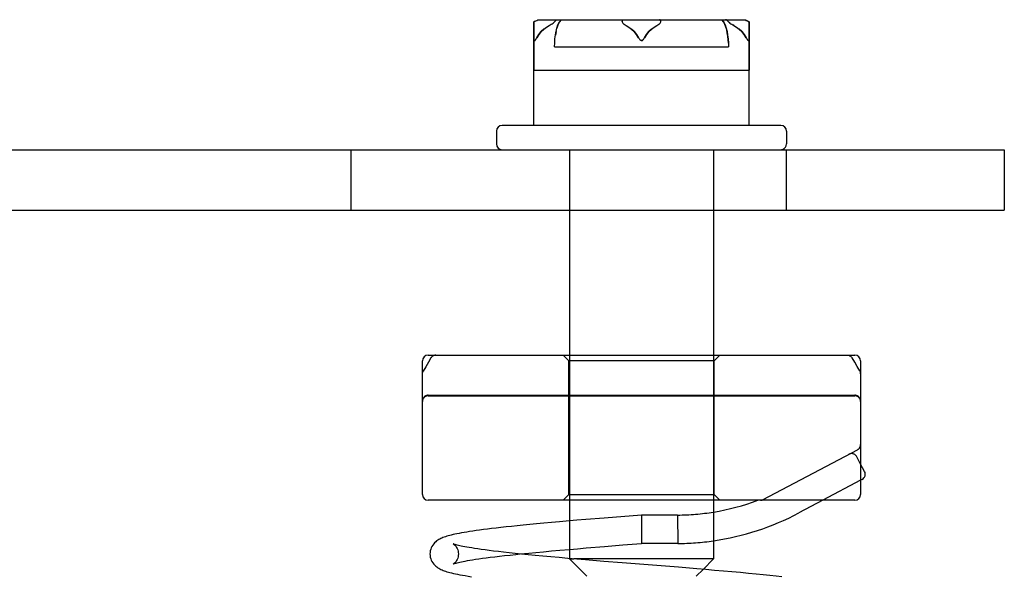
# Model space of a CAD drawing. Header units: inches. Extents: x 0 to 162, y 0 to 105.
# Tile 27 of 80: x 78.823 to 80.519, y 12.342 to 13.301. Entities that reach past the tile are written whole.
import ezdxf

# ---------------------------------------------------------------- set-up
doc = ezdxf.new("R2010")
doc.units = ezdxf.units.IN
doc.header["$LTSCALE"] = 8.904762
doc.header["$MEASUREMENT"] = 0
doc.linetypes.add('HIDDEN', pattern=[0.2, 0.1, -0.1])
doc.layers.get('0').update_dxf_attribs({"linetype": 'CONTINUOUS'})
doc.layers.add('DEFAULT_2', color=8, linetype='HIDDEN')

msp = doc.modelspace()

# ---------------------------------------------------------------- linework, layer by layer
at = {"color": 7, "linetype": 'Continuous'}
for p, q in [((79.719, 13.3012), (80.0689, 13.3012)), ((80.0689, 13.3012), (80.073, 13.3012)), ((80.073, 13.3012), (80.0763, 13.2994)), ((80.0763, 13.2993), (80.0781, 13.2983)), ((79.7091, 13.2979), (79.7084, 13.2975)), ((79.7084, 13.1192), (79.7084, 13.2975)), ((79.7098, 13.2983), (79.7091, 13.2979)), ((80.0794, 13.2975), (80.0781, 13.2983)), ((80.0794, 13.1192), (80.0794, 13.2975)), ((80.1339, 13.1192), (79.6539, 13.1192)), ((79.6439, 13.1092), (79.6439, 13.0872)), ((80.1439, 13.1092), (80.1439, 13.0872)), ((80.5189, 13.0772), (80.5189, 12.9732)), ((77.4429, 12.9732), (80.5189, 12.9732)), ((79.7699, 12.9732), (79.7699, 12.7232)), ((80.0179, 12.9732), (80.0179, 12.7232)), ((79.5264, 12.7232), (80.2614, 12.7232)), ((79.5164, 12.4832), (79.5164, 12.7132)), ((80.2714, 12.7132), (80.2714, 12.4832)), ((80.2782, 12.5227), (80.2714, 12.5355)), ((80.2741, 12.5092), (80.2714, 12.5078)), ((80.2614, 12.4732), (79.5264, 12.4732)), ((79.7699, 12.4732), (79.7699, 12.3729)), ((80.0179, 12.4732), (80.0179, 12.3722)), ((80.2062, 12.4732), (80.1649, 12.4514)), ((79.7699, 12.4376), (79.7528, 12.4362)), ((79.7533, 12.3872), (79.7699, 12.3886)), ((80.0179, 12.3722), (79.7774, 12.3722)), ((79.8607, 12.3654), (79.8288, 12.368)), ((79.9999, 12.3542), (80.0179, 12.3722)), ((79.9575, 12.3577), (79.8607, 12.3654))]:
    msp.add_line(p, q, dxfattribs=at)
at = {"color": 8, "linetype": 'HIDDEN'}
for p, q in [((79.7553, 13.3012), (80.0689, 13.3012)), ((80.0763, 13.2994), (80.0794, 13.2975)), ((79.7084, 13.2975), (79.7084, 13.2142)), ((80.0794, 13.2975), (80.0794, 13.2142)), ((79.7443, 13.2613), (79.7448, 13.2683)), ((79.7466, 13.2809), (79.7456, 13.2747)), ((79.744, 13.2542), (79.7443, 13.2614)), ((79.744, 13.2542), (80.0438, 13.2542)), ((79.3939, 12.9732), (79.3939, 13.0772)), ((79.7699, 13.0772), (79.7699, 12.9732)), ((80.0179, 13.0772), (80.0179, 12.9732)), ((80.1439, 12.9732), (80.1439, 13.0772)), ((79.3939, 12.9732), (80.1439, 12.9732)), ((79.7699, 12.7232), (79.7699, 12.4732)), ((80.0179, 12.7232), (80.0179, 12.4732)), ((79.7689, 12.4832), (79.7689, 12.7132)), ((80.0189, 12.4832), (80.0189, 12.7132)), ((79.7699, 12.3729), (79.7699, 12.3722))]:
    msp.add_line(p, q, dxfattribs=at)
at = {"color": 3, "linetype": 'Continuous'}
msp.add_line((77.4429, 13.0772), (80.5189, 13.0772), dxfattribs=at)
at = {"linetype": 'HIDDEN'}
msp.add_line((79.3939, 13.0772), (80.1439, 13.0772), dxfattribs=at)
at = {"color": 7, "linetype": 'Continuous'}
for points in [[(79.7098, 13.2983), (79.7116, 13.2993), (79.7134, 13.3001), (79.7153, 13.3007), (79.7172, 13.3011), (79.719, 13.3012)], [(79.7448, 13.2983), (79.7461, 13.2999), (79.7477, 13.3009), (79.7494, 13.3012)], [(79.8605, 13.2983), (79.8613, 13.2999), (79.8621, 13.3009), (79.863, 13.3012)], [(79.9273, 13.2983), (79.9266, 13.2999), (79.9258, 13.3009), (79.9249, 13.3012)], [(80.0431, 13.2983), (80.0417, 13.2999), (80.0402, 13.3009), (80.0385, 13.3012)], [(80.0689, 13.3012), (80.0707, 13.3011), (80.0726, 13.3007), (80.0744, 13.3001), (80.0763, 13.2993)], [(79.7134, 13.2701), (79.7171, 13.2758), (79.7213, 13.2806), (79.7257, 13.2847), (79.7302, 13.2882), (79.735, 13.2912)], [(79.735, 13.2912), (79.7368, 13.2923), (79.7385, 13.2933), (79.7401, 13.2943), (79.7415, 13.2953), (79.7429, 13.2964), (79.744, 13.2974), (79.7448, 13.2983)], [(79.8605, 13.2983), (79.8605, 13.2974), (79.8609, 13.2964), (79.8617, 13.2953), (79.8628, 13.2943), (79.8641, 13.2933), (79.8656, 13.2923), (79.8673, 13.2912)], [(79.8673, 13.2912), (79.8721, 13.2882), (79.8767, 13.2847), (79.8811, 13.2806), (79.8853, 13.2758), (79.8889, 13.2701)], [(79.8989, 13.2701), (79.9026, 13.2758), (79.9068, 13.2806), (79.9112, 13.2847), (79.9157, 13.2882), (79.9205, 13.2912)], [(79.9205, 13.2912), (79.9223, 13.2923), (79.9238, 13.2933), (79.9251, 13.2943), (79.9262, 13.2953), (79.9269, 13.2964), (79.9274, 13.2974), (79.9273, 13.2983)], [(80.0431, 13.2983), (80.0439, 13.2974), (80.045, 13.2964), (80.0463, 13.2953), (80.0478, 13.2943), (80.0493, 13.2933), (80.051, 13.2923), (80.0528, 13.2912)], [(80.0528, 13.2912), (80.0576, 13.2882), (80.0622, 13.2847), (80.0666, 13.2806), (80.0708, 13.2758), (80.0744, 13.2701)], [(79.7084, 13.2701), (79.7085, 13.2687), (79.7086, 13.2676), (79.7088, 13.2665), (79.7091, 13.2657), (79.7095, 13.2652), (79.71, 13.2652), (79.7106, 13.2656), (79.7113, 13.2664), (79.712, 13.2675), (79.7127, 13.2687), (79.7134, 13.2701)], [(79.8889, 13.2701), (79.8897, 13.2687), (79.8905, 13.2676), (79.8914, 13.2665), (79.8923, 13.2657), (79.8933, 13.2652), (79.8944, 13.2652), (79.8955, 13.2656), (79.8964, 13.2664), (79.8973, 13.2675), (79.8981, 13.2687), (79.8989, 13.2701)], [(80.0744, 13.2701), (80.0752, 13.2687), (80.0759, 13.2676), (80.0765, 13.2665), (80.0772, 13.2657), (80.0778, 13.2652), (80.0783, 13.2652), (80.0788, 13.2656), (80.0791, 13.2664), (80.0793, 13.2675), (80.0794, 13.2687), (80.0794, 13.2701)], [(79.5397, 12.7232), (79.5386, 12.7232), (79.5376, 12.723), (79.5366, 12.7227), (79.5356, 12.7223), (79.5346, 12.7219), (79.5337, 12.7213), (79.5329, 12.7206), (79.5321, 12.7198), (79.5315, 12.7189), (79.5312, 12.7184)], [(79.5312, 12.7184), (79.5267, 12.7111), (79.5222, 12.7034), (79.5178, 12.6958)], [(79.5164, 12.6908), (79.5165, 12.6919), (79.5167, 12.6929), (79.5169, 12.6939), (79.5173, 12.6949), (79.5178, 12.6958)], [(79.7528, 12.4362), (79.7389, 12.4349), (79.7257, 12.4337), (79.7131, 12.4326), (79.7013, 12.4315), (79.6902, 12.4304), (79.6797, 12.4293), (79.6698, 12.4283), (79.6605, 12.4273), (79.6518, 12.4264), (79.6435, 12.4254), (79.6357, 12.4245), (79.6283, 12.4236), (79.6214, 12.4227), (79.6149, 12.4218), (79.6088, 12.421), (79.6031, 12.4202), (79.5977, 12.4193), (79.5927, 12.4185), (79.5881, 12.4178), (79.5837, 12.417), (79.5797, 12.4162), (79.5759, 12.4155), (79.5724, 12.4148), (79.5692, 12.414), (79.5662, 12.4133), (79.5634, 12.4126), (79.5608, 12.4119), (79.5584, 12.4112), (79.5561, 12.4105), (79.554, 12.4097), (79.5519, 12.4089), (79.55, 12.4081), (79.5481, 12.4073), (79.5463, 12.4064), (79.5446, 12.4054), (79.5428, 12.4043), (79.541, 12.4031), (79.5393, 12.4016), (79.5375, 12.4), (79.5359, 12.3982), (79.5343, 12.3961), (79.5329, 12.3938), (79.5317, 12.3914), (79.5307, 12.3888), (79.53, 12.3861), (79.5296, 12.3833), (79.5294, 12.3807)], [(79.7823, 12.3718), (79.7671, 12.3731), (79.7522, 12.3744), (79.7378, 12.3757), (79.724, 12.3769), (79.7109, 12.3782), (79.6985, 12.3793), (79.6869, 12.3805), (79.676, 12.3816), (79.6658, 12.3827), (79.6563, 12.3838), (79.6474, 12.3848), (79.6391, 12.3858), (79.6314, 12.3867), (79.6244, 12.3876), (79.6178, 12.3885), (79.6119, 12.3894), (79.6064, 12.3902), (79.6015, 12.391), (79.597, 12.3917), (79.593, 12.3924), (79.5894, 12.3931), (79.5862, 12.3937), (79.5833, 12.3943), (79.5807, 12.3949), (79.5784, 12.3955), (79.5763, 12.396), (79.5746, 12.3965), (79.5731, 12.3969), (79.5718, 12.3973), (79.5708, 12.3976), (79.5701, 12.3979), (79.5696, 12.3981), (79.5693, 12.3982), (79.5693, 12.3982)], [(79.6846, 12.3807), (79.6998, 12.3822), (79.7121, 12.3834), (79.7251, 12.3846), (79.7389, 12.3859), (79.7533, 12.3872)], [(79.5294, 12.3807), (79.5296, 12.3781), (79.53, 12.3753), (79.5307, 12.3726), (79.5317, 12.37), (79.5329, 12.3676), (79.5343, 12.3653), (79.5359, 12.3632), (79.5376, 12.3614), (79.5394, 12.3598), (79.5411, 12.3583), (79.5429, 12.3571), (79.5447, 12.356), (79.5465, 12.355), (79.5483, 12.3541), (79.5502, 12.3532), (79.5521, 12.3524), (79.5542, 12.3517), (79.5564, 12.3509), (79.5587, 12.3502), (79.5612, 12.3495), (79.5639, 12.3487), (79.5667, 12.348), (79.5699, 12.3473), (79.5732, 12.3465), (79.5769, 12.3458), (79.5809, 12.345), (79.5853, 12.3442), (79.5901, 12.3434), (79.5953, 12.3425), (79.601, 12.3416)], [(79.8288, 12.368), (79.7976, 12.3705), (79.7823, 12.3718)], [(80.1358, 12.3414), (80.1259, 12.3425), (80.1151, 12.3436), (80.1035, 12.3448), (80.0912, 12.346), (80.078, 12.3473), (80.0642, 12.3486), (80.0498, 12.3499), (80.0349, 12.3512), (80.0199, 12.3525), (80.0046, 12.3538), (79.9891, 12.3551), (79.9575, 12.3577)]]:
    msp.add_lwpolyline(points, dxfattribs=at)
at = {"color": 8, "linetype": 'HIDDEN'}
for points in [[(79.7553, 13.3012), (79.7522, 13.2969), (79.7498, 13.292), (79.748, 13.2867)], [(80.0325, 13.3012), (80.0356, 13.297), (80.038, 13.2922), (80.0398, 13.2869), (80.0412, 13.2811), (80.0423, 13.2749), (80.043, 13.2683), (80.0435, 13.2613), (80.0438, 13.2542)], [(80.0436, 13.2605), (80.0432, 13.2667), (80.0426, 13.2727), (80.0417, 13.2783), (80.0407, 13.2836), (80.0393, 13.2886), (80.0376, 13.2932), (80.0354, 13.2974), (80.0325, 13.3012)], [(79.7466, 13.2809), (79.748, 13.2869), (79.7499, 13.2922), (79.7522, 13.297)], [(79.7448, 13.2682), (79.7456, 13.275), (79.7467, 13.2812)]]:
    msp.add_lwpolyline(points, dxfattribs=at)
at = {"color": 7, "linetype": 'Continuous'}
for centre, radius, start, end in [((79.6539, 13.1092), 0.01, 90, 180), ((80.1339, 13.1092), 0.01, 0, 90), ((79.6539, 13.0872), 0.01, 180, 270), ((80.1339, 13.0872), 0.01, 287.9999, 360), ((79.5264, 12.7132), 0.01, 90, 180), ((80.2614, 12.7132), 0.01, 0, 90), ((80.2694, 12.518), 0.01, 297.8973, 27.8973), ((79.5264, 12.4832), 0.01, 180, 270), ((79.9528, 12.852), 0.4043, 279.2698, 290.4636), ((80.2614, 12.4832), 0.01, 270, 360), ((79.9528, 12.852), 0.4533, 278.2593, 297.8973)]:
    msp.add_arc(centre, radius, start, end, dxfattribs=at)
at = {"layer": 'DEFAULT_2', "color": 8, "linetype": 'HIDDEN'}
for p, q in [((80.0478, 13.2943), (80.0478, 13.2943)), ((80.0494, 13.2933), (80.0493, 13.2933)), ((79.7085, 13.2687), (79.7085, 13.2687)), ((79.7127, 13.2687), (79.7127, 13.2687)), ((79.8897, 13.2687), (79.8897, 13.2687)), ((79.8982, 13.2687), (79.8981, 13.2687)), ((80.0752, 13.2687), (80.0752, 13.2687)), ((80.0794, 13.2687), (80.0794, 13.2687)), ((79.7084, 13.2142), (80.0794, 13.2142)), ((79.7689, 12.7132), (79.7589, 12.7232)), ((80.0189, 12.7132), (80.0289, 12.7232)), ((80.0189, 12.7132), (79.7689, 12.7132)), ((79.5264, 12.6542), (80.2614, 12.6542)), ((79.5264, 12.6532), (80.2614, 12.6532)), ((80.1036, 12.4744), (80.2661, 12.5604)), ((80.2714, 12.5355), (80.2647, 12.5483)), ((80.2714, 12.5078), (80.2062, 12.4732)), ((79.7689, 12.4832), (79.7589, 12.4732)), ((79.7689, 12.4832), (80.0189, 12.4832)), ((80.0189, 12.4832), (80.0289, 12.4732)), ((79.8297, 12.4426), (79.7979, 12.44)), ((79.8939, 12.4477), (79.8297, 12.4426)), ((79.9561, 12.4477), (79.8939, 12.4477)), ((79.8939, 12.4477), (79.8939, 12.3987)), ((79.9561, 12.4477), (79.9563, 12.3987)), ((79.7988, 12.391), (79.83, 12.3936)), ((79.83, 12.3936), (79.8618, 12.3962)), ((79.8618, 12.3962), (79.8939, 12.3987)), ((79.9563, 12.3987), (79.8939, 12.3987)), ((79.7699, 12.3722), (79.7774, 12.3722)), ((79.7999, 12.3422), (79.7699, 12.3722)), ((79.9879, 12.3422), (79.9999, 12.3542))]:
    msp.add_line(p, q, dxfattribs=at)
for points in [[(80.0464, 13.2953), (80.0452, 13.2962), (80.0441, 13.2972), (80.0432, 13.2982), (80.0427, 13.2991), (80.0428, 13.2999), (80.0432, 13.3004), (80.044, 13.3008), (80.045, 13.301), (80.0462, 13.3012), (80.0475, 13.3012)], [(79.7257, 13.2847), (79.7213, 13.2806), (79.7171, 13.2758), (79.7134, 13.2701)], [(79.8889, 13.2701), (79.8853, 13.2758), (79.8811, 13.2806), (79.8767, 13.2847)], [(79.9112, 13.2847), (79.9068, 13.2806), (79.9026, 13.2758), (79.8989, 13.2701)], [(80.0528, 13.2912), (80.0511, 13.2923), (80.051, 13.2923)], [(80.0744, 13.2701), (80.0708, 13.2758), (80.0666, 13.2806), (80.0622, 13.2847)], [(79.712, 13.2676), (79.7114, 13.2665), (79.7107, 13.2657), (79.7101, 13.2652), (79.7095, 13.2652), (79.7091, 13.2656), (79.7088, 13.2664), (79.7086, 13.2675), (79.7086, 13.2676)], [(79.8974, 13.2676), (79.8965, 13.2665), (79.8956, 13.2657), (79.8946, 13.2652), (79.8935, 13.2652), (79.8924, 13.2656), (79.8915, 13.2664), (79.8906, 13.2675), (79.8905, 13.2676)], [(80.0793, 13.2676), (80.0791, 13.2665), (80.0788, 13.2657), (80.0784, 13.2652), (80.0778, 13.2652), (80.0772, 13.2656), (80.0766, 13.2664), (80.0759, 13.2675), (80.0759, 13.2676)], [(80.2482, 12.7232), (80.2493, 12.7232), (80.2504, 12.723), (80.2514, 12.7227), (80.2524, 12.7223), (80.2533, 12.7219), (80.2542, 12.7213), (80.255, 12.7206), (80.2558, 12.7198), (80.2565, 12.7189), (80.2567, 12.7185)], [(80.2701, 12.6963), (80.2657, 12.7037), (80.2612, 12.7113), (80.2567, 12.7185)], [(80.2714, 12.6912), (80.2714, 12.6923), (80.2712, 12.6933), (80.271, 12.6943), (80.2706, 12.6953), (80.2702, 12.6961), (80.2701, 12.6963)], [(79.7979, 12.44), (79.7824, 12.4387), (79.7699, 12.4376)], [(79.5693, 12.3982), (79.5693, 12.3982), (79.5695, 12.3981), (79.5699, 12.3978), (79.5706, 12.3974), (79.5714, 12.3967), (79.5724, 12.3958), (79.5734, 12.3947), (79.5744, 12.3934), (79.5754, 12.3918), (79.5764, 12.39), (79.5772, 12.3879), (79.5779, 12.3856), (79.5783, 12.3831), (79.5784, 12.3807)], [(79.7699, 12.3886), (79.7834, 12.3898), (79.7988, 12.391)], [(79.5784, 12.3807), (79.5783, 12.3783), (79.5779, 12.3758), (79.5772, 12.3735), (79.5764, 12.3714), (79.5754, 12.3696), (79.5744, 12.368), (79.5734, 12.3667), (79.5723, 12.3656), (79.5714, 12.3647), (79.5706, 12.3641), (79.5699, 12.3636), (79.5695, 12.3634), (79.5693, 12.3632)], [(79.5693, 12.3632), (79.5693, 12.3632), (79.5693, 12.3632), (79.5696, 12.3634), (79.5701, 12.3636), (79.5708, 12.3638), (79.5718, 12.3642), (79.5731, 12.3646), (79.5746, 12.365), (79.5764, 12.3655), (79.5785, 12.366), (79.5809, 12.3666), (79.5836, 12.3672), (79.5866, 12.3678), (79.59, 12.3685), (79.5939, 12.3692), (79.5981, 12.3699), (79.6028, 12.3707), (79.608, 12.3715), (79.6136, 12.3723), (79.6197, 12.3732), (79.6263, 12.3741), (79.6334, 12.375), (79.641, 12.3759), (79.6492, 12.3769), (79.658, 12.3779), (79.6674, 12.3789), (79.6775, 12.38), (79.6846, 12.3807)]]:
    msp.add_lwpolyline(points, dxfattribs=at)
for centre, radius, start, end in [((80.1339, 13.0872), 0.01, 270, 287.9999), ((79.5264, 12.6442), 0.01, 90, 180), ((79.5264, 12.6432), 0.01, 90, 180), ((80.2614, 12.6442), 0.01, 0, 90), ((80.2614, 12.6432), 0.01, 0, 90), ((80.2558, 12.5436), 0.01, 27.8973, 117.8973), ((80.2614, 12.5692), 0.01, 297.8973, 360), ((80.099, 12.4832), 0.01, 270, 297.8973), ((79.9528, 12.852), 0.4043, 270.4695, 279.2698), ((79.9528, 12.852), 0.4533, 270.4434, 278.2593)]:
    msp.add_arc(centre, radius, start, end, dxfattribs=at)

doc.saveas('drawing.dxf')
